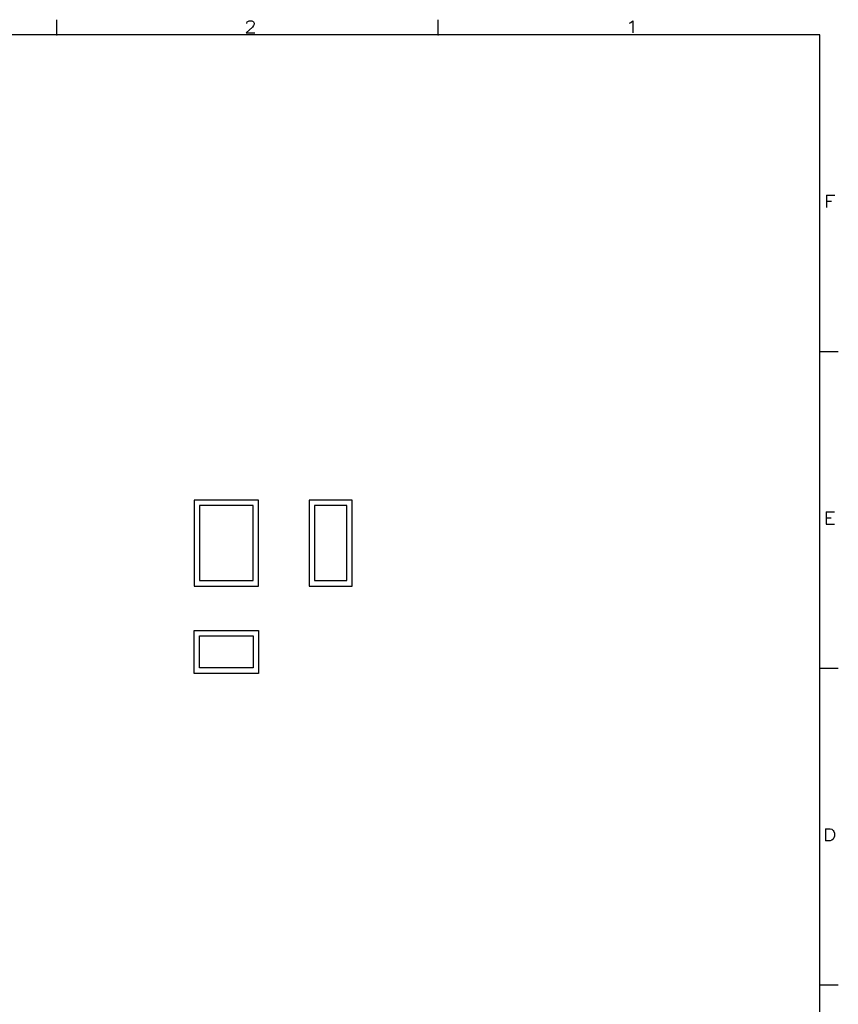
# Model space of a CAD drawing. Extents: x -181 to 162, y 84 to 272.
# Tile 85 of 85: x 123 to 161, y 129 to 175. Entities that reach past the tile are written whole.
import ezdxf
from ezdxf.enums import TextEntityAlignment as Align

# ---------------------------------------------------------------- set-up
doc = ezdxf.new("R2010")
doc.units = 0
doc.header["$LTSCALE"] = 1.5
doc.header["$MEASUREMENT"] = 0
doc.layers.add('DEVICE_WATCHDOG', color=7, linetype='CONTINUOUS')
doc.layers.add('TTLBOX', color=111, linetype='CONTINUOUS')
doc.styles.add('ROMAND', font='Romand', dxfattribs={"height": 0.1})

# ---------------------------------------------------------------- blocks, each defined once
blk = doc.blocks.new('BORDER')
at = {"layer": 'TTLBOX'}
for p, q in [((-5.1875, 15.75), (-5.1875, 15.875)), ((-2.5938, 15.75), (-2.5938, 15.875)), ((0, 15.75), (-20.75, 15.75)), ((0, 0), (0, 15.75)), ((0, 13.125), (0.125, 13.125)), ((0, 10.5), (0.125, 10.5)), ((0, 7.875), (0.125, 7.875))]:
    blk.add_line(p, q, dxfattribs=at)
for p in [(-5.1875, 15.75), (-2.5938, 15.75), (0, 13.125), (0, 10.5), (0, 10.5), (0, 7.875), (0, 7.875)]:
    blk.add_point(p, dxfattribs=at)
at = {"layer": 'TTLBOX', "style": 'ROMAND'}
for s, p in [('2', (-3.8704, 15.7661)), ('1', (-1.2767, 15.7661)), ('F', (0.0669, 14.3197)), ('E', (0.0669, 11.6947)), ('D', (0.0669, 9.0697))]:
    blk.add_text(s, height=0.1, dxfattribs=at).set_placement(p, align=Align.CENTER)
blk = doc.blocks.new('BBORDER')
at = {"layer": 'TTLBOX', "xscale": 0.7619047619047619, "yscale": 0.625, "zscale": 0.7619047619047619}
blk.add_blockref('BORDER', (0, 0), dxfattribs=at)

msp = doc.modelspace()

# ---------------------------------------------------------------- linework, layer by layer
at = {"layer": 'DEVICE_WATCHDOG'}
for points in [[(131.19982, 148.20799), (134.19982, 148.20799), (134.19982, 152.20799), (131.19982, 152.20799)], [(131.44982, 148.45799), (133.94982, 148.45799), (133.94982, 151.95799), (131.44982, 151.95799)], [(136.55974, 148.20799), (138.55974, 148.20799), (138.55974, 152.20799), (136.55974, 152.20799)], [(136.80974, 148.45799), (138.30974, 148.45799), (138.30974, 151.95799), (136.80974, 151.95799)], [(131.19982, 146.13644), (134.19982, 146.13644), (134.19982, 144.13644), (131.19982, 144.13644)], [(131.44982, 145.88644), (133.94982, 145.88644), (133.94982, 144.38644), (131.44982, 144.38644)]]:
    msp.add_lwpolyline(points, close=True, dxfattribs=at)

# ---------------------------------------------------------------- block references
at = {"layer": 'TTLBOX', "xscale": 9, "yscale": 9, "zscale": 9}
msp.add_blockref('BBORDER', (160.36159, 85.31534), dxfattribs=at)

doc.saveas('drawing.dxf')
